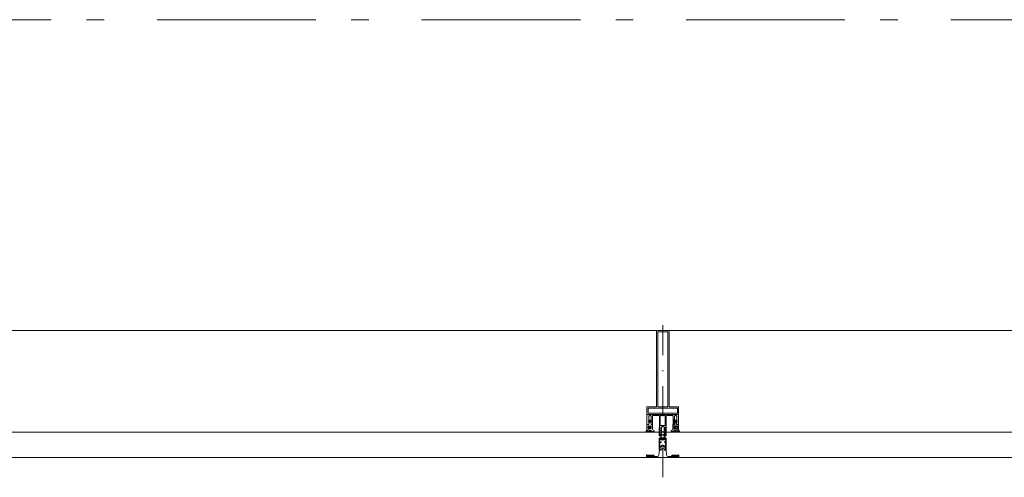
# Model space of a CAD drawing. Header units: millimetres. Extents: x 274596 to 660162, y 141333 to 298920.
# Tile 74 of 165: x 414362 to 415912, y 235039 to 235760. Entities that reach past the tile are written whole.
import ezdxf

# ---------------------------------------------------------------- set-up
doc = ezdxf.new("R2010")
doc.units = ezdxf.units.MM
doc.header["$LTSCALE"] = 400
for name, pattern in [('STYLE_06', [1.041641, 0.625, -0.208282, 0.069427, -0.138931]), ('STYLE_15', [0.240945, 0.11811, -0.059055, 0.004724, -0.059055]), ('STYLE_16', [0.177165, 0.11811, -0.059055])]:
    doc.linetypes.add(name, pattern=pattern)
doc.layers.add('Buitenkozijnen', color=140, linetype='Continuous', lineweight=15)
doc.layers.add('None', color=7, linetype='Continuous', lineweight=9)

# ---------------------------------------------------------------- blocks, each defined once
blk = doc.blocks.new('*U137')
at = {"layer": 'None', "color": 8, "lineweight": 5, "flags": 128}
for points in [[(-5, -154.3), (-5, -154.3, 0.414214), (-5.5, -154.8), (-5.5, -172.5), (-5.5, -172.5, 0.414214), (-5, -173), (-4, -173), (-4, -173, 0.414214), (-3.5, -172.5), (-3.5, -172.5, 0.414214), (-4, -172), (-4.5, -172), (-4.5, -168.8), (-4.5, -168.8, -0.414214), (-4, -168.3), (-2.7, -168.3), (-2.7, -168.3, 0.221695), (-1.9, -167.9), (-0.8, -166.5), (-0.8, -166.5, -0.466308), (0.8, -166.5), (2, -167.9), (2, -167.9, 0.221695), (2.7, -168.3), (4, -168.3), (4, -168.3, -0.414214), (4.5, -168.8), (4.5, -172), (4, -172), (4, -172, 0.414214), (3.5, -172.5), (3.5, -172.5, 0.414214), (4, -173), (5, -173), (5, -173, 0.414214), (5.5, -172.5), (5.5, -154.8), (5.5, -154.8, 0.414214), (5, -154.3), (4.7, -154.3), (4.7, -155), (4.7, -155, -0.414214), (4.4, -155.3), (4.1, -155.3), (4.1, -155.3, -0.414214), (3.3, -154.5), (3.3, -150.6), (3.3, -150.6, -0.414214), (4.1, -149.8), (4.4, -149.8), (4.4, -149.8, -0.414214), (4.7, -150.1), (4.7, -150.8), (5, -150.8), (5, -150.8, 0.414214), (5.5, -150.3), (5.5, -137.6), (5.5, -137.6, 0.351868), (5.3, -137.3), (5.3, -137.3, 0.351868), (4.9, -137.5), (4.1, -139.2), (4.1, -139.2, 0.314902), (4.2, -139.4), (4.5, -139.7), (4.5, -139.7, -0.198912), (4.5, -139.9), (4.5, -140.1), (4.5, -140.1, -0.198912), (4.5, -140.3), (4.2, -140.6), (4.2, -140.6, 0.414214), (4.2, -140.8), (4.5, -141.1), (4.5, -141.1, -0.198912), (4.5, -141.3), (4.5, -141.5), (4.5, -141.5, -0.198912), (4.5, -141.7), (4.2, -142), (4.2, -142, 0.414214), (4.2, -142.2), (4.5, -142.5), (4.5, -142.5, -0.198912), (4.5, -142.7), (4.5, -143.2), (4.5, -143.2, -0.087489), (4.5, -143.3), (4.2, -144.1), (4.2, -148.5), (4.2, -148.5, -0.414214), (3.9, -148.8), (-3.9, -148.8), (-3.9, -148.8, -0.414214), (-4.2, -148.5), (-4.2, -144.1), (-4.5, -143.3), (-4.5, -143.3, -0.087489), (-4.5, -143.2), (-4.5, -142.7), (-4.5, -142.7, -0.198912), (-4.4, -142.5), (-4.1, -142.2), (-4.1, -142.2, 0.414214), (-4.1, -142), (-4.4, -141.7), (-4.4, -141.7, -0.198912), (-4.5, -141.5), (-4.5, -141.3), (-4.5, -141.3, -0.198912), (-4.4, -141.1), (-4.1, -140.8), (-4.1, -140.8, 0.414214), (-4.1, -140.6), (-4.4, -140.3), (-4.4, -140.3, -0.198912), (-4.5, -140.1), (-4.5, -139.9), (-4.5, -139.9, -0.198912), (-4.4, -139.7), (-4.1, -139.4), (-4.1, -139.4, 0.314902), (-4.1, -139.2), (-4.9, -137.5), (-4.9, -137.5, 0.351868), (-5.3, -137.3), (-5.3, -137.3, 0.351868), (-5.5, -137.6), (-5.5, -150.3), (-5.5, -150.3, 0.414214), (-5, -150.8), (-4.7, -150.8), (-4.7, -150.1), (-4.7, -150.1, -0.414214), (-4.4, -149.8), (-4.1, -149.8), (-4.1, -149.8, -0.414214), (-3.3, -150.6), (-3.3, -154.5), (-3.3, -154.5, -0.414214), (-4.1, -155.3), (-4.4, -155.3), (-4.4, -155.3, -0.414214), (-4.7, -155), (-4.7, -154.3)], [(-1.8, -149.8, 0.414214), (-2.3, -150.3), (-2.3, -155.1), (-2.3, -155.1, 0.414214), (-2.1, -155.3), (2.1, -155.3), (2.1, -155.3, 0.414214), (2.3, -155.1), (2.3, -150.3), (2.3, -150.3, 0.414214), (1.8, -149.8), (-1.8, -149.8)], [(-4.5, -161.7, -0.414214), (-4, -161.2), (-2.7, -161.2), (-2.7, -161.2, 0.414214), (-2.5, -161), (-2.5, -160.4), (-2.5, -160.4, 0.414214), (-2.7, -160.2), (-4, -160.2), (-4, -160.2, -0.414214), (-4.5, -159.7), (-4.5, -156.8), (-4.5, -156.8, -0.414214), (-4, -156.3), (4, -156.3), (4, -156.3, -0.414214), (4.5, -156.8), (4.5, -159.7), (4.5, -159.7, -0.414214), (4, -160.2), (2.7, -160.2), (2.7, -160.2, 0.414214), (2.5, -160.4), (2.5, -161), (2.5, -161, 0.414214), (2.7, -161.2), (4, -161.2), (4, -161.2, -0.414214), (4.5, -161.7), (4.5, -166.8), (4.5, -166.8, -0.414214), (4, -167.3), (3, -167.3), (3, -167.3, -0.221695), (2.6, -167.1), (1.5, -165.9), (1.5, -165.9, 0.466308), (-1.5, -165.9), (-2.6, -167.1), (-2.6, -167.1, -0.221695), (-2.9, -167.3), (-4, -167.3), (-4, -167.3, -0.414214), (-4.5, -166.8), (-4.5, -161.7)]]:
    blk.add_lwpolyline(points, format="xyb", close=True, dxfattribs=at)
blk = doc.blocks.new('*U138')
at = {"layer": 'None', "color": 8, "lineweight": 5, "flags": 128}
for points in [[(-13.5, -182.8), (-13.5, -181.9), (-14.5, -181.1), (-14.5, -181.1, 0.36397), (-14.9, -181.1), (-14.9, -181.1), (-15.4, -181.5), (-15.4, -181.5, -0.36397), (-15.8, -181.5), (-15.8, -181.5), (-16.3, -181.1), (-16.3, -181.1, 0.36397), (-16.7, -181.1), (-16.7, -181.1), (-17.2, -181.5), (-17.2, -181.5, -0.36397), (-17.6, -181.5), (-17.6, -181.5), (-18.1, -181.1), (-18.1, -181.1, 0.36397), (-18.5, -181.1), (-18.5, -181.1), (-19, -181.5), (-19, -181.5, -0.36397), (-19.4, -181.5), (-19.4, -181.5), (-19.9, -181.1), (-19.9, -181.1, 0.36397), (-20.3, -181.1), (-20.3, -181.1), (-20.8, -181.5), (-20.8, -181.5, -0.36397), (-21.2, -181.5), (-21.2, -181.5), (-21.7, -181.1), (-21.7, -181.1, 0.36397), (-22.1, -181.1), (-22.1, -181.1), (-22.4, -181.3), (-23.2, -181.3), (-23.5, -181.1), (-23.5, -181.1, 0.36397), (-23.9, -181.1), (-23.9, -181.1), (-24.2, -181.3), (-24.5, -181.3), (-24.5, -181.3, -0.267949), (-24.8, -181.2), (-24.8, -181.2), (-24.9, -180.9), (-24.9, -180.9, 0.339454), (-25.3, -180.7), (-25.3, -180.7, 0.339454), (-25.5, -181), (-25.5, -181), (-25.5, -184.4), (-25.5, -184.4, 0.414214), (-25.2, -184.7), (-25.2, -184.7), (-24.3, -184.7), (-24.3, -184.7, 0.414214), (-24, -184.4), (-24, -184.4), (-24, -182.7), (-24, -182.7, 0.236068), (-24.1, -182.5), (-24.1, -182.5), (-24.1, -182.5, -0.548276), (-24, -182.2), (-24, -182.2, -0.548276), (-23.8, -182.4), (-23.8, -182.4), (-23.8, -182.4, 0.250388), (-23.6, -182.3), (-23.6, -182.3), (-22.8, -182.3), (-22.8, -182.3, -0.414214), (-22.5, -182.6), (-22.5, -182.6), (-22.5, -183.3), (-22.5, -183.3, 0.414214), (-22.2, -183.6), (-22.2, -183.6), (-22, -183.6), (-22, -183.6, 0.131652), (-21.8, -183.5), (-21.8, -183.5), (-20.5, -182.8), (-13.5, -182.8)], [(-6, -180.7), (-6, -180.7, -0.388879), (-8.7, -183.2), (-8.7, -183.2), (-20.4, -183.2), (-21.6, -183.9), (-22.9, -183.9), (-22.9, -182.7), (-23.8, -182.7), (-23.8, -184.8), (23.8, -184.8), (23.8, -182.7), (22.9, -182.7), (22.9, -183.9), (21.7, -183.9), (20.4, -183.2), (8.7, -183.2), (8.7, -183.2, -0.388879), (6, -180.7), (6, -180.7), (5.3, -173.2), (2.5, -173.2), (2.5, -171.2), (-2.5, -171.2), (-2.5, -173.2), (-5.3, -173.2), (-6, -180.7)], [(13.5, -182.8), (13.5, -181.9), (14.5, -181.1), (14.5, -181.1, -0.36397), (14.9, -181.1), (14.9, -181.1), (15.4, -181.5), (15.4, -181.5, 0.36397), (15.8, -181.5), (15.8, -181.5), (16.3, -181.1), (16.3, -181.1, -0.36397), (16.7, -181.1), (16.7, -181.1), (17.2, -181.5), (17.2, -181.5, 0.36397), (17.6, -181.5), (17.6, -181.5), (18.1, -181.1), (18.1, -181.1, -0.36397), (18.5, -181.1), (18.5, -181.1), (19, -181.5), (19, -181.5, 0.36397), (19.4, -181.5), (19.4, -181.5), (19.9, -181.1), (19.9, -181.1, -0.36397), (20.3, -181.1), (20.3, -181.1), (20.8, -181.5), (20.8, -181.5, 0.36397), (21.2, -181.5), (21.2, -181.5), (21.7, -181.1), (21.7, -181.1, -0.36397), (22.1, -181.1), (22.1, -181.1), (22.4, -181.3), (23.2, -181.3), (23.5, -181.1), (23.5, -181.1, -0.36397), (23.9, -181.1), (23.9, -181.1), (24.2, -181.3), (24.5, -181.3), (24.5, -181.3, 0.267949), (24.8, -181.2), (24.8, -181.2), (25, -180.9), (25, -180.9, -0.339454), (25.3, -180.7), (25.3, -180.7, -0.339454), (25.5, -181), (25.5, -181), (25.5, -184.4), (25.5, -184.4, -0.414214), (25.2, -184.7), (25.2, -184.7), (24.3, -184.7), (24.3, -184.7, -0.414214), (24, -184.4), (24, -184.4), (24, -182.7), (24, -182.7, -0.236068), (24.1, -182.5), (24.1, -182.5), (24.1, -182.5, 0.548276), (24.1, -182.2), (24.1, -182.2, 0.548276), (23.9, -182.4), (23.9, -182.4), (23.9, -182.4, -0.250388), (23.6, -182.3), (23.6, -182.3), (22.8, -182.3), (22.8, -182.3, 0.414214), (22.5, -182.6), (22.5, -182.6), (22.5, -183.3), (22.5, -183.3, -0.414214), (22.2, -183.6), (22.2, -183.6), (22, -183.6), (22, -183.6, -0.131652), (21.8, -183.5), (21.8, -183.5), (20.5, -182.8), (13.5, -182.8)]]:
    blk.add_lwpolyline(points, format="xyb", close=True, dxfattribs=at)
blk = doc.blocks.new('verticale stijl 150x50 UV')
at = {"layer": 'None', "color": 8, "linetype": 'STYLE_15', "lineweight": 5}
blk.add_line((0, -216), (0, 35), dxfattribs=at)
at = {"layer": 'None', "color": 8, "lineweight": 5}
for p, q in [((-24.8, -133.4), (-24.8, -133.4)), ((-24.8, -134.2), (-24.8, -134.2)), ((-24.8, -135), (-24.8, -135)), ((-24.8, -135.8), (-24.8, -135.8)), ((-24.8, -136.6), (-24.8, -136.6)), ((-24.8, -137.4), (-24.8, -137.4)), ((-24.8, -138.3), (-24.8, -138.3)), ((-24.8, -139.1), (-24.8, -139.1)), ((-24, -133), (-24, -133)), ((-24, -133.8), (-24, -133.8)), ((-24, -134.6), (-24, -134.6)), ((-24, -135.4), (-24, -135.4)), ((-24, -136.2), (-24, -136.2)), ((-24, -137), (-24, -137)), ((-24, -137.9), (-24, -137.9)), ((-24, -138.7), (-24, -138.7)), ((-24, -139.5), (-24, -139.5)), ((-23.2, -133.4), (-23.2, -133.4)), ((-23.2, -134.2), (-23.2, -134.2)), ((-23.2, -135), (-23.2, -135)), ((-23.2, -135.8), (-23.2, -135.8)), ((-23.2, -136.6), (-23.2, -136.6)), ((-23.2, -137.4), (-23.2, -137.4)), ((-23.2, -138.3), (-23.2, -138.3)), ((-23.2, -139.1), (-23.2, -139.1)), ((-22.4, -133), (-22.4, -133)), ((-22.4, -133.8), (-22.4, -133.8)), ((-22.4, -134.6), (-22.4, -134.6)), ((-21.6, -126.9), (-21.6, -126.9)), ((-21.6, -127.7), (-21.6, -127.7)), ((-21.6, -128.5), (-21.6, -128.5)), ((-21.6, -129.3), (-21.6, -129.3)), ((-21.6, -130.1), (-21.6, -130.1)), ((-21.6, -130.9), (-21.6, -130.9)), ((-21.6, -131.8), (-21.6, -131.8)), ((-21.6, -132.6), (-21.6, -132.6)), ((-21.6, -133.4), (-21.6, -133.4)), ((-21.6, -134.2), (-21.6, -134.2)), ((-21.6, -135), (-21.6, -135)), ((-20.7, -126.5), (-20.7, -126.5)), ((-20.7, -128.9), (-20.7, -128.9)), ((-20.7, -129.7), (-20.7, -129.7)), ((-20.7, -130.5), (-20.7, -130.5)), ((-20.7, -131.4), (-20.7, -131.4)), ((-20.7, -132.2), (-20.7, -132.2)), ((-20.7, -133), (-20.7, -133)), ((-20.7, -133.8), (-20.7, -133.8)), ((-20.7, -134.6), (-20.7, -134.6)), ((-20.7, -135.4), (-20.7, -135.4)), ((-20.7, -136.2), (-20.7, -136.2)), ((-20.7, -137), (-20.7, -137)), ((-20.7, -137.9), (-20.7, -137.9)), ((-20.7, -138.7), (-20.7, -138.7)), ((-20.7, -139.5), (-20.7, -139.5)), ((-19.9, -126.1), (-19.9, -126.1)), ((-19.9, -130.1), (-19.9, -130.1)), ((-19.9, -130.9), (-19.9, -130.9)), ((-19.9, -131.8), (-19.9, -131.8)), ((-19.9, -132.6), (-19.9, -132.6)), ((-19.9, -133.4), (-19.9, -133.4)), ((-19.9, -134.2), (-19.9, -134.2)), ((-19.9, -135), (-19.9, -135)), ((-19.9, -135.8), (-19.9, -135.8)), ((-19.9, -136.6), (-19.9, -136.6)), ((-19.9, -137.4), (-19.9, -137.4)), ((-19.9, -138.3), (-19.9, -138.3)), ((-19.9, -139.1), (-19.9, -139.1)), ((-19.1, -126.5), (-19.1, -126.5)), ((-19.1, -127.3), (-19.1, -127.3)), ((-19.1, -128.9), (-19.1, -128.9)), ((-19.1, -129.7), (-19.1, -129.7)), ((-19.1, -130.5), (-19.1, -130.5)), ((-19.1, -131.4), (-19.1, -131.4)), ((-19.1, -132.2), (-19.1, -132.2)), ((-19.1, -133), (-19.1, -133)), ((-19.1, -133.8), (-19.1, -133.8)), ((-19.1, -134.6), (-19.1, -134.6)), ((-18.3, -127.7), (-18.3, -127.7)), ((-18.3, -128.5), (-18.3, -128.5)), ((-18.3, -129.3), (-18.3, -129.3)), ((-18.3, -133.4), (-18.3, -133.4)), ((-18.3, -134.2), (-18.3, -134.2)), ((-18.3, -135), (-18.3, -135)), ((-17.5, -133), (-17.5, -133)), ((-17.5, -133.8), (-17.5, -133.8)), ((-17.5, -134.6), (-17.5, -134.6)), ((-17.5, -135.4), (-17.5, -135.4)), ((-17.5, -136.2), (-17.5, -136.2)), ((-17.5, -137), (-17.5, -137)), ((-17.5, -137.9), (-17.5, -137.9)), ((-17.5, -138.7), (-17.5, -138.7)), ((-17.5, -139.5), (-17.5, -139.5)), ((-16.7, -133.4), (-16.7, -133.4)), ((-16.7, -134.2), (-16.7, -134.2)), ((-16.7, -135), (-16.7, -135)), ((-16.7, -135.8), (-16.7, -135.8)), ((-16.7, -136.6), (-16.7, -136.6)), ((-16.7, -137.4), (-16.7, -137.4)), ((-16.7, -138.3), (-16.7, -138.3)), ((-16.7, -139.1), (-16.7, -139.1)), ((-25.6, -142.7), (-25.6, -142.7)), ((-25.6, -144.4), (-25.6, -144.4)), ((-24.8, -139.9), (-24.8, -139.9)), ((-24.8, -140.7), (-24.8, -140.7)), ((-24.8, -141.5), (-24.8, -141.5)), ((-24.8, -142.3), (-24.8, -142.3)), ((-24.8, -143.1), (-24.8, -143.1)), ((-24.8, -144.8), (-24.8, -144.8)), ((-24, -140.3), (-24, -140.3)), ((-24, -141.1), (-24, -141.1)), ((-24, -141.9), (-24, -141.9)), ((-24, -142.7), (-24, -142.7)), ((-24, -144.4), (-24, -144.4)), ((-23.2, -139.9), (-23.2, -139.9)), ((-23.2, -140.7), (-23.2, -140.7)), ((-23.2, -141.5), (-23.2, -141.5)), ((-23.2, -144.8), (-23.2, -144.8)), ((-22.4, -140.3), (-22.4, -140.3)), ((-22.4, -141.1), (-22.4, -141.1)), ((-22.4, -144.4), (-22.4, -144.4)), ((-21.6, -139.9), (-21.6, -139.9)), ((-21.6, -140.7), (-21.6, -140.7)), ((-21.6, -141.5), (-21.6, -141.5)), ((-21.6, -144.8), (-21.6, -144.8)), ((-20.7, -140.3), (-20.7, -140.3)), ((-20.7, -141.1), (-20.7, -141.1)), ((-20.7, -144.4), (-20.7, -144.4)), ((-19.9, -139.9), (-19.9, -139.9)), ((-19.9, -140.7), (-19.9, -140.7)), ((-19.9, -141.5), (-19.9, -141.5)), ((-19.9, -142.3), (-19.9, -142.3)), ((-19.9, -143.1), (-19.9, -143.1)), ((-19.9, -143.9), (-19.9, -143.9)), ((-19.1, -140.3), (-19.1, -140.3)), ((-19.1, -141.1), (-19.1, -141.1)), ((-19.1, -141.9), (-19.1, -141.9)), ((-18.3, -139.9), (-18.3, -139.9)), ((-18.3, -140.7), (-18.3, -140.7)), ((-18.3, -141.5), (-18.3, -141.5)), ((-18.3, -142.3), (-18.3, -142.3)), ((-17.5, -140.3), (-17.5, -140.3)), ((-17.5, -141.1), (-17.5, -141.1)), ((-17.5, -141.9), (-17.5, -141.9)), ((-17.5, -142.7), (-17.5, -142.7)), ((-16.7, -139.9), (-16.7, -139.9)), ((-16.7, -140.7), (-16.7, -140.7)), ((-16.7, -141.5), (-16.7, -141.5)), ((-16.7, -142.3), (-16.7, -142.3)), ((-16.7, -143.1), (-16.7, -143.1)), ((-15.9, -141.1), (-15.9, -141.1)), ((-15.9, -141.9), (-15.9, -141.9)), ((-15.9, -142.7), (-15.9, -142.7)), ((-15.9, -144.4), (-15.9, -144.4)), ((-15.1, -142.3), (-15.1, -142.3)), ((-15.1, -143.1), (-15.1, -143.1)), ((-15.1, -143.9), (-15.1, -143.9)), ((-15.1, -144.8), (-15.1, -144.8)), ((-14.2, -141.9), (-14.2, -141.9)), ((-14.2, -142.7), (-14.2, -142.7)), ((-14.2, -143.5), (-14.2, -143.5)), ((-14.2, -144.4), (-14.2, -144.4)), ((-13.4, -143.1), (-13.4, -143.1)), ((-13.4, -143.9), (-13.4, -143.9))]:
    blk.add_line(p, q, dxfattribs=at)
at = {"layer": 'None', "color": 8, "linetype": 'STYLE_16', "lineweight": 5}
for p, q in [((-2.2, -155.1), (0, -154.5)), ((-1.5, -156.9), (-1.5, -155)), ((2.3, -155.1), (0, -154.5)), ((1.5, -156.9), (1.5, -155)), ((-2.2, -156.7), (-2.2, -155.1)), ((-1, -157), (-1, -155.1)), ((1, -157), (1, -155.1)), ((2.3, -156.7), (2.3, -155.1))]:
    blk.add_line(p, q, dxfattribs=at)
at = {"layer": 'None', "color": 8, "linetype": 'Continuous', "lineweight": 5, "flags": 128}
for points in [[(-10, 15.4), (10, 15.4), (10, -104.8), (25, -104.8), (25, -116.8), (-25, -116.8), (-25, -104.8), (-10, -104.8)], [(-8, 13.4), (-8, -104.8), (8, -104.8), (8, 13.4)], [(8, -106.8), (-8, -106.8), (-23, -106.8), (-23, -114.8), (23, -114.8), (23, -106.8)]]:
    blk.add_lwpolyline(points, close=True, dxfattribs=at)
at = {"layer": 'None', "color": 8, "lineweight": 5, "flags": 128}
for points in [[(25, -132.6), (25, -116.8), (23.1, -116.8), (-23.1, -116.8), (-25, -116.8), (-25, -132.6), (-22.1, -132.6), (-22.1, -128), (-22.6, -128), (-22.6, -126.6), (-22.1, -126.6), (-22.1, -124.7), (-21.9, -124.5), (-21.9, -120.3), (-21.9, -120.3, -0.414214), (-20.2, -118.6), (-20.1, -118.6), (-20.1, -118.6, -0.414214), (-18.4, -120.3), (-18.4, -124.5), (-18.2, -124.7), (-18.2, -126.6), (-17.7, -126.6), (-17.7, -128), (-18.2, -128), (-18.2, -132.6), (-16.3, -132.6), (-16.3, -119.8), (-16.3, -119.8, -0.414214), (-15.1, -118.6), (-15.1, -118.6), (-6.5, -118.6), (-6.5, -118.6, -0.414214), (-5.3, -119.8), (-5.3, -136.8), (-3.9, -136.8), (-3.9, -139.6), (-4.3, -140), (-3.9, -140.4), (-3.9, -141), (-4.3, -141.4), (-3.9, -141.8), (-3.9, -142.4), (-4.3, -142.8), (-3.9, -143.8), (-3.9, -148.6), (-2.2, -148.6), (-2.2, -137.8), (-2.2, -137.8, -0.414214), (0, -135.6), (0, -135.6), (0, -135.6, -0.414214), (2.2, -137.8), (2.2, -148.6), (3.9, -148.6), (3.9, -143.8), (4.3, -142.8), (3.9, -142.4), (3.9, -141.8), (4.3, -141.4), (3.9, -141), (3.9, -140.4), (4.3, -140), (3.9, -139.6), (3.9, -136.8), (5.4, -136.8), (5.4, -119.8), (5.4, -119.8, -0.414214), (6.6, -118.6), (6.6, -118.6), (15.1, -118.6), (15.1, -118.6, -0.414214), (16.3, -119.8), (16.3, -132.6), (18.2, -132.6), (18.2, -128), (17.7, -128), (17.7, -126.6), (18.2, -126.6), (18.2, -124.7), (18.5, -124.5), (18.5, -120.3), (18.5, -120.3, -0.414214), (20.2, -118.6), (20.2, -118.6), (20.2, -118.6, -0.414214), (21.9, -120.3), (21.9, -124.5), (22.1, -124.7), (22.1, -126.6), (22.6, -126.6), (22.6, -128), (22.1, -128), (22.1, -132.6)], [(-14.8, -144.8), (-14.8, -144.8, 0.390793), (-13.2, -143.5), (-13.2, -143.5, 0.390793), (-14.4, -141.8), (-14.4, -141.8, -0.352623), (-16, -139.9), (-16, -133.1), (-16, -133.1, 0.414214), (-16.3, -132.8), (-17.6, -132.8), (-18.1, -133), (-18.1, -133, -0.520293), (-18.3, -132.8), (-18.3, -130.1), (-18.2, -130), (-18.2, -128), (-18.2, -128, -0.577863), (-18.1, -127.7), (-18, -127.7), (-18, -127.7, 0.366605), (-17.7, -127.5), (-17.7, -127.5, 0.366605), (-17.9, -127.1), (-17.9, -127.1, -0.130834), (-19.2, -126.1), (-19.2, -126.1, 0.439074), (-20.7, -126.1), (-20.7, -126.1, -0.133252), (-22, -127.1), (-22, -127.1, 0.366605), (-22.2, -127.5), (-22.2, -127.5, 0.366605), (-21.9, -127.7), (-21.8, -127.7), (-21.8, -127.7, -0.577455), (-21.8, -128), (-21.8, -130), (-21.6, -130.1), (-21.6, -132.8), (-21.6, -132.8, -0.52048), (-21.9, -133), (-22.4, -132.8), (-24.7, -132.8), (-24.7, -132.8, 0.414214), (-25, -133.1), (-25, -140.9), (-25, -140.9, -0.255976), (-25.9, -142.6), (-25.9, -142.6, 0.749676), (-25.3, -144.8), (-21.2, -144.8), (-21.2, -144.8, 0.414214), (-19.2, -142.8), (-19.2, -142.8, -0.402808), (-18.7, -142.3), (-18.7, -142.3, -0.402808), (-18.2, -142.8), (-18.2, -142.8, 0.233259), (-18, -143.1), (-14.6, -143.6), (-14.6, -143.6, -0.419014), (-14.5, -143.7), (-14.5, -143.7, -0.419014), (-14.6, -143.8), (-16, -143.8), (-16, -143.8, 0.414214), (-16.5, -144.3), (-16.5, -144.3, 0.414214), (-16, -144.8)], [(-23, -135.9), (-23, -135.9, -0.414214), (-22.1, -135), (-22.1, -135, -0.414214), (-21.3, -135.9), (-21.3, -138.8), (-21.3, -138.8, -0.414214), (-22.1, -139.6), (-22.1, -139.6, -0.414214), (-23, -138.8)], [(-21, -127.8, -0.29188), (-20.8, -127.3), (-20.3, -126.9), (-20.3, -126.9, -0.344328), (-19.7, -126.9), (-19.2, -127.3), (-19.2, -127.3, -0.29188), (-19, -127.8), (-19.4, -129.5), (-19.4, -129.5, -0.348796), (-20, -130), (-20, -130, -0.348796), (-20.6, -129.5), (-21, -127.8)], [(-18.8, -139.6, -0.414214), (-19.7, -138.8), (-19.7, -135.9), (-19.7, -135.9, -0.414214), (-18.8, -135), (-18.8, -135, -0.414214), (-18, -135.9), (-18, -138.8), (-18, -138.8, -0.414214), (-18.8, -139.6)], [(14.8, -144.8), (14.8, -144.8, -0.390793), (13.3, -143.5), (13.3, -143.5, -0.390793), (14.4, -141.8), (14.4, -141.8, 0.352623), (16, -139.9), (16, -133.1), (16, -133.1, -0.414214), (16.3, -132.8), (17.6, -132.8), (18.1, -133), (18.1, -133, 0.520293), (18.4, -132.8), (18.4, -130.1), (18.2, -130), (18.2, -128), (18.2, -128, 0.577863), (18.2, -127.7), (18.1, -127.7), (18.1, -127.7, -0.366605), (17.8, -127.5), (17.8, -127.5, -0.366605), (18, -127.1), (18, -127.1, 0.130834), (19.3, -126.1), (19.3, -126.1, -0.439074), (20.7, -126.1), (20.7, -126.1, 0.133252), (22.1, -127.1), (22.1, -127.1, -0.366605), (22.3, -127.5), (22.3, -127.5, -0.366605), (22, -127.7), (21.9, -127.7), (21.9, -127.7, 0.577455), (21.8, -128), (21.8, -130), (21.7, -130.1), (21.7, -132.8), (21.7, -132.8, 0.52048), (21.9, -133), (22.4, -132.8), (24.7, -132.8), (24.7, -132.8, -0.414214), (25, -133.1), (25, -140.9), (25, -140.9, 0.255976), (25.9, -142.6), (25.9, -142.6, -0.749676), (25.3, -144.8), (21.2, -144.8), (21.2, -144.8, -0.414214), (19.2, -142.8), (19.2, -142.8, 0.402808), (18.7, -142.3), (18.7, -142.3, 0.402808), (18.2, -142.8), (18.2, -142.8, -0.233259), (18, -143.1), (14.6, -143.6), (14.6, -143.6, 0.419014), (14.5, -143.7), (14.5, -143.7, 0.419014), (14.6, -143.8), (16, -143.8), (16, -143.8, -0.414214), (16.5, -144.3), (16.5, -144.3, -0.414214), (16, -144.8)], [(18.9, -139.6, 0.414214), (19.7, -138.8), (19.7, -135.9), (19.7, -135.9, 0.414214), (18.9, -135), (18.9, -135, 0.414214), (18, -135.9), (18, -138.8), (18, -138.8, 0.414214), (18.9, -139.6)], [(21, -127.8, 0.29188), (20.8, -127.3), (20.3, -126.9), (20.3, -126.9, 0.344328), (19.7, -126.9), (19.2, -127.3), (19.2, -127.3, 0.29188), (19, -127.8), (19.4, -129.5), (19.4, -129.5, 0.348796), (20, -130), (20, -130, 0.348796), (20.6, -129.5), (21, -127.8)], [(23, -135.9), (23, -135.9, 0.414214), (22.2, -135), (22.2, -135, 0.414214), (21.3, -135.9), (21.3, -138.8), (21.3, -138.8, 0.414214), (22.2, -139.6), (22.2, -139.6, 0.414214), (23, -138.8)], [(-23.2, -141.6), (-23.2, -141.6, 0.418874), (-23.7, -142.1), (-23.7, -142.1, -0.396568), (-25.3, -143.4), (-25.3, -143.4, 0.437017), (-25.7, -143.7), (-25.7, -143.7, 0.437017), (-25.4, -144), (-21.9, -144), (-21.9, -144, 0.263556), (-20.2, -143), (-20.2, -143, 0.552342), (-20.8, -141.8)], [(0, -157.1), (0, -157.1, -0.163834), (-4.3, -155.6), (-4.3, -155.6), (-4.3, -155.6, -0.234469), (-4.7, -154.8), (-4.7, -154.8), (-4.7, -153.6), (4.8, -153.6), (4.8, -154.8), (4.8, -154.8, -0.234469), (4.4, -155.6), (4.4, -155.6), (4.4, -155.6, -0.163834), (0, -157.1), (0, -157.1)], [(23.2, -141.6), (23.2, -141.6, -0.418874), (23.7, -142.1), (23.7, -142.1, 0.396568), (25.3, -143.4), (25.3, -143.4, -0.437017), (25.7, -143.7), (25.7, -143.7, -0.437017), (25.4, -144), (21.9, -144), (21.9, -144, -0.263556), (20.2, -143), (20.2, -143, -0.552342), (20.8, -141.8)]]:
    blk.add_lwpolyline(points, format="xyb", close=True, dxfattribs=at)
blk.add_lwpolyline([(4, -118.6), (4, -134.3), (-4, -134.3), (-4, -118.6)], close=True, dxfattribs=at)
at = {"layer": 'None', "color": 8, "linetype": 'STYLE_16', "lineweight": 5}
for centre, radius, start, end in [((-1.6, -158.4), 3.38, 79.3357, 100.6643), ((0, -163.2), 8.16, 82.9585, 97.0415), ((1.6, -158.4), 3.38, 79.3357, 100.6643), ((0, -160.4), 3.5, 73.4149, 106.5851)]:
    blk.add_arc(centre, radius, start, end, dxfattribs=at)
at = {"layer": 'None', "color": 7}
for name in ['*U137', '*U138']:
    blk.add_blockref(name, (0, 0), dxfattribs=at)

msp = doc.modelspace()

# ---------------------------------------------------------------- linework, layer by layer
at = {"layer": 'Buitenkozijnen', "color": 43, "linetype": 'Continuous', "lineweight": 9}
msp.add_line((417149.61069, 235270.42983), (394937.63356, 235270.42983), dxfattribs=at)
at = {"layer": 'Buitenkozijnen', "color": 140, "linetype": 'Continuous', "lineweight": 15}
for p, q in [((394954.81069, 235110.42983), (417161.16426, 235110.42983)), ((394954.81069, 235070.42983), (417161.16426, 235070.42983))]:
    msp.add_line(p, q, dxfattribs=at)
at = {"layer": 'None', "color": 43, "linetype": 'STYLE_06', "lineweight": 9}
msp.add_line((426494.41069, 235760.42983), (394248.77683, 235760.42983), dxfattribs=at)

# ---------------------------------------------------------------- block references
at = {"layer": 'Buitenkozijnen', "color": 7, "xscale": -1}
msp.add_blockref('verticale stijl 150x50 UV', (415374.42279, 235255.05383), dxfattribs=at)

doc.saveas('drawing.dxf')
